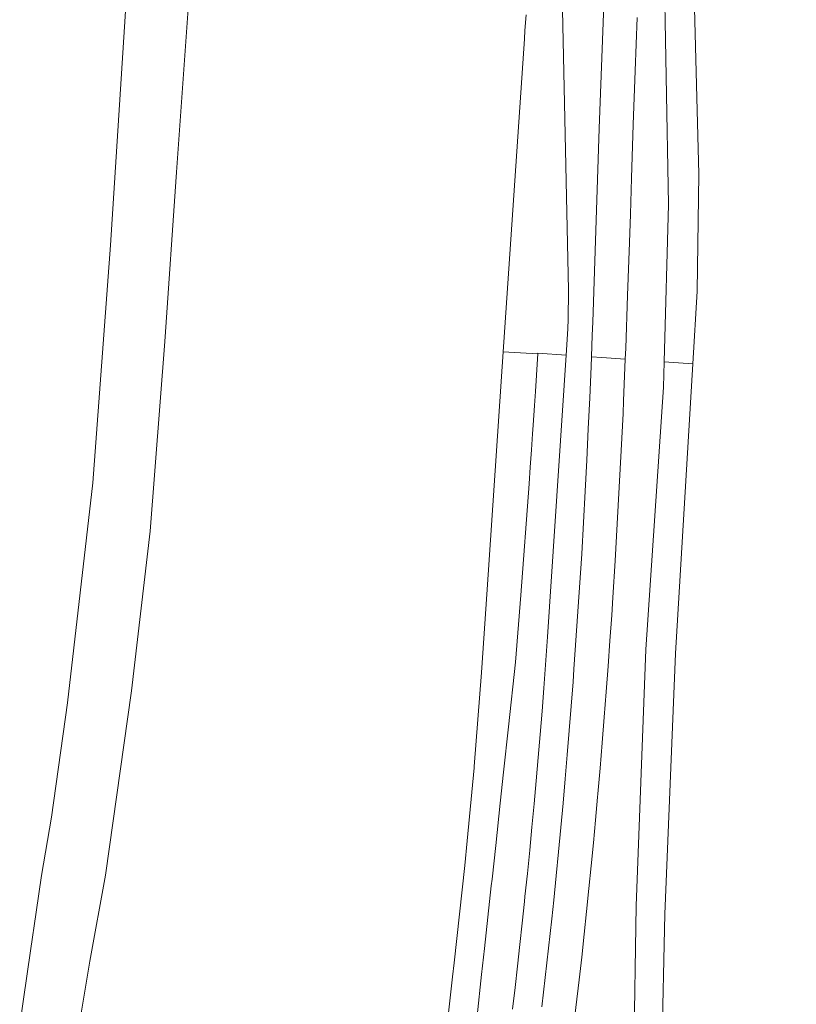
# Model space of a CAD drawing. Extents: x 146402 to 164798, y 455483 to 464134.
# Tile 200 of 256: x 156905 to 156986, y 460137 to 460239. Entities that reach past the tile are written whole.
import ezdxf

# ---------------------------------------------------------------- set-up
doc = ezdxf.new("R2010")
doc.units = 0
doc.header["$LTSCALE"] = 0.2
doc.layers.add('B-XX-VH-VERHARDING_ASFALT-GV', color=252, linetype='CONTINUOUS', lineweight=18)
doc.layers.add('B-XX-VH-VERHARDING_BETONSTRAATSTEEN-GV', color=252, linetype='CONTINUOUS', lineweight=18)

msp = doc.modelspace()

# ---------------------------------------------------------------- linework, layer by layer
at = {"layer": 'B-XX-VH-VERHARDING_ASFALT-GV'}
for points in [[(156985.572, 460399.832), (156982.471, 460399.886), (156971.77, 460250), (156971.822, 460246.466), (156972.311, 460219.867), (156971.849, 460203.55), (156974.839, 460203.346), (156975.288, 460210.893), (156975.458, 460223.037), (156974.862, 460245.559), (156975.155, 460250)], [(156974.839, 460203.346), (156971.849, 460203.55), (156971.775, 460200.92), (156969.964, 460173.704), (156968.964, 460147.139), (156968.725, 460131.863), (156968.665, 460127.317), (156968.709, 460126.564), (156971.625, 460126.497), (156971.533, 460127.249), (156971.626, 460132.012), (156971.93, 460146.282), (156973.053, 460173.309)]]:
    msp.add_lwpolyline(points, close=True, dxfattribs=at)
for points in [[(156917.665, 460266.365), (156914.412, 460215.645), (156912.572, 460190.994), (156909.962, 460168.179), (156908.294, 460156.344), (156907.274, 460150.273), (156906.703, 460146.485), (156906.1, 460142.48), (156904.995, 460134.826), (156910.946, 460133.565), (156911.143, 460134.546), (156912.278, 460141.392), (156913.902, 460150.304), (156916.597, 460169.421), (156918.529, 460185.999), (156920.053, 460205.67), (156921.275, 460223.212), (156923.411, 460253.254)], [(156966.009, 460251.627), (156965.134, 460227.758), (156964.451, 460207.678), (156964.399, 460206.313), (156964.311, 460204.064), (156965.408, 460203.989), (156967.823, 460203.825), (156967.867, 460204.973), (156968.068, 460210.446), (156968.261, 460215.92), (156968.361, 460218.859), (156968.479, 460222.612), (156968.66, 460228.168), (156968.849, 460233.723), (156969.046, 460239.278)], [(156957.554, 460239.529), (156957.422, 460237.919), (156957.355, 460237.064), (156955.165, 460204.594), (156958.765, 460204.368), (156958.77, 460204.442), (156961.682, 460204.243), (156961.863, 460206.992), (156961.891, 460207.977), (156961.911, 460208.961), (156961.922, 460209.946), (156961.926, 460210.931), (156961.926, 460210.993), (156961.305, 460240.063)], [(156952.454, 460135.723), (156952.92, 460139.998), (156953.214, 460142.697), (156953.922, 460149.192), (156953.999, 460149.898), (156954.381, 460153.402), (156954.858, 460157.778), (156955.209, 460160.996), (156955.721, 460165.689), (156956.454, 460172.416), (156956.978, 460179.34), (156957.854, 460190.915), (156957.975, 460192.618), (156958.105, 460194.445), (156958.213, 460196.072), (156958.274, 460196.985), (156958.409, 460199.015), (156958.505, 460200.465), (156958.732, 460203.873), (156958.765, 460204.368), (156955.165, 460204.594), (156953.503, 460179.95), (156952.916, 460171.347), (156952.158, 460161.582), (156952.146, 460161.444), (156951.915, 460158.915), (156951.676, 460156.386), (156951.429, 460153.859), (156951.174, 460151.332), (156950.911, 460148.806), (156950.64, 460146.281), (156950.362, 460143.757), (156950.075, 460141.234), (156949.913, 460139.764), (156949.632, 460137.283), (156949.344, 460134.803)], [(156956.124, 460136.415), (156956.389, 460138.647), (156956.646, 460140.88), (156956.894, 460143.114), (156957.135, 460145.348), (156957.367, 460147.584), (156957.419, 460148.089), (156957.668, 460150.49), (156957.909, 460152.891), (156958.142, 460155.293), (156958.367, 460157.696), (156958.584, 460160.1), (156958.793, 460162.505), (156958.995, 460164.91), (156959.188, 460167.315), (156959.373, 460169.722), (156959.551, 460172.129), (156959.72, 460174.536), (156959.753, 460175.023), (156961.682, 460204.243), (156958.77, 460204.442), (156958.765, 460204.368), (156958.732, 460203.873), (156958.505, 460200.465), (156958.409, 460199.015), (156958.274, 460196.985), (156958.213, 460196.072), (156958.105, 460194.445), (156957.975, 460192.618), (156957.854, 460190.915), (156956.978, 460179.34), (156956.454, 460172.416), (156955.721, 460165.689), (156955.209, 460160.996), (156954.858, 460157.778), (156954.381, 460153.402), (156953.999, 460149.898), (156953.922, 460149.192), (156953.214, 460142.697), (156952.92, 460139.998), (156952.454, 460135.723)], [(156961.716, 460128.564), (156963.041, 460139.443), (156963.307, 460141.811), (156963.566, 460144.179), (156963.816, 460146.549), (156964.059, 460148.92), (156964.293, 460151.291), (156964.52, 460153.663), (156964.739, 460156.035), (156964.949, 460158.409), (156964.979, 460158.75), (156965.209, 460161.395), (156965.431, 460164.04), (156965.645, 460166.687), (156965.851, 460169.333), (156966.049, 460171.981), (156966.239, 460174.629), (156966.421, 460177.277), (156966.543, 460179.118), (156966.769, 460182.931), (156966.987, 460186.743), (156967.197, 460190.557), (156967.399, 460194.371), (156967.593, 460198.185), (156967.658, 460199.5), (156967.823, 460203.825), (156965.408, 460203.989), (156964.311, 460204.064), (156964.271, 460203.075), (156964.135, 460199.838), (156963.99, 460196.601), (156963.838, 460193.365), (156963.678, 460190.129), (156963.509, 460186.893), (156963.333, 460183.658), (156962.506, 460171.688), (156962.408, 460170.355), (156962.218, 460167.838), (156962.019, 460165.321), (156961.813, 460162.805), (156961.599, 460160.29), (156961.376, 460157.776), (156961.146, 460155.262), (156960.907, 460152.749), (156960.661, 460150.236), (156960.407, 460147.725), (156960.195, 460145.779), (156959.858, 460142.736), (156959.513, 460139.694), (156959.159, 460136.654)]]:
    msp.add_lwpolyline(points, dxfattribs=at)
at = {"layer": 'B-XX-VH-VERHARDING_BETONSTRAATSTEEN-GV'}
for points in [[(156959.159, 460136.654), (156959.513, 460139.694), (156959.858, 460142.736), (156960.195, 460145.779), (156960.407, 460147.725), (156960.661, 460150.236), (156960.907, 460152.749), (156961.146, 460155.262), (156961.376, 460157.776), (156961.599, 460160.29), (156961.813, 460162.805), (156962.019, 460165.321), (156962.218, 460167.838), (156962.408, 460170.355), (156962.506, 460171.688), (156963.333, 460183.658), (156963.509, 460186.893), (156963.678, 460190.129), (156963.838, 460193.365), (156963.99, 460196.601), (156964.135, 460199.838), (156964.271, 460203.075), (156964.311, 460204.064), (156964.399, 460206.313), (156964.451, 460207.678), (156965.134, 460227.758), (156966.009, 460251.627)], [(156961.305, 460240.063), (156961.926, 460210.993), (156961.926, 460210.931), (156961.922, 460209.946), (156961.911, 460208.961), (156961.891, 460207.977), (156961.863, 460206.992), (156961.682, 460204.243), (156959.753, 460175.023), (156959.72, 460174.536), (156959.551, 460172.129), (156959.373, 460169.722), (156959.188, 460167.315), (156958.995, 460164.91), (156958.793, 460162.505), (156958.584, 460160.1), (156958.367, 460157.696), (156958.142, 460155.293), (156957.909, 460152.891), (156957.668, 460150.49), (156957.419, 460148.089), (156957.367, 460147.584), (156957.135, 460145.348), (156956.894, 460143.114), (156956.646, 460140.88), (156956.389, 460138.647), (156956.124, 460136.415)]]:
    msp.add_lwpolyline(points, dxfattribs=at)

doc.saveas('drawing.dxf')
